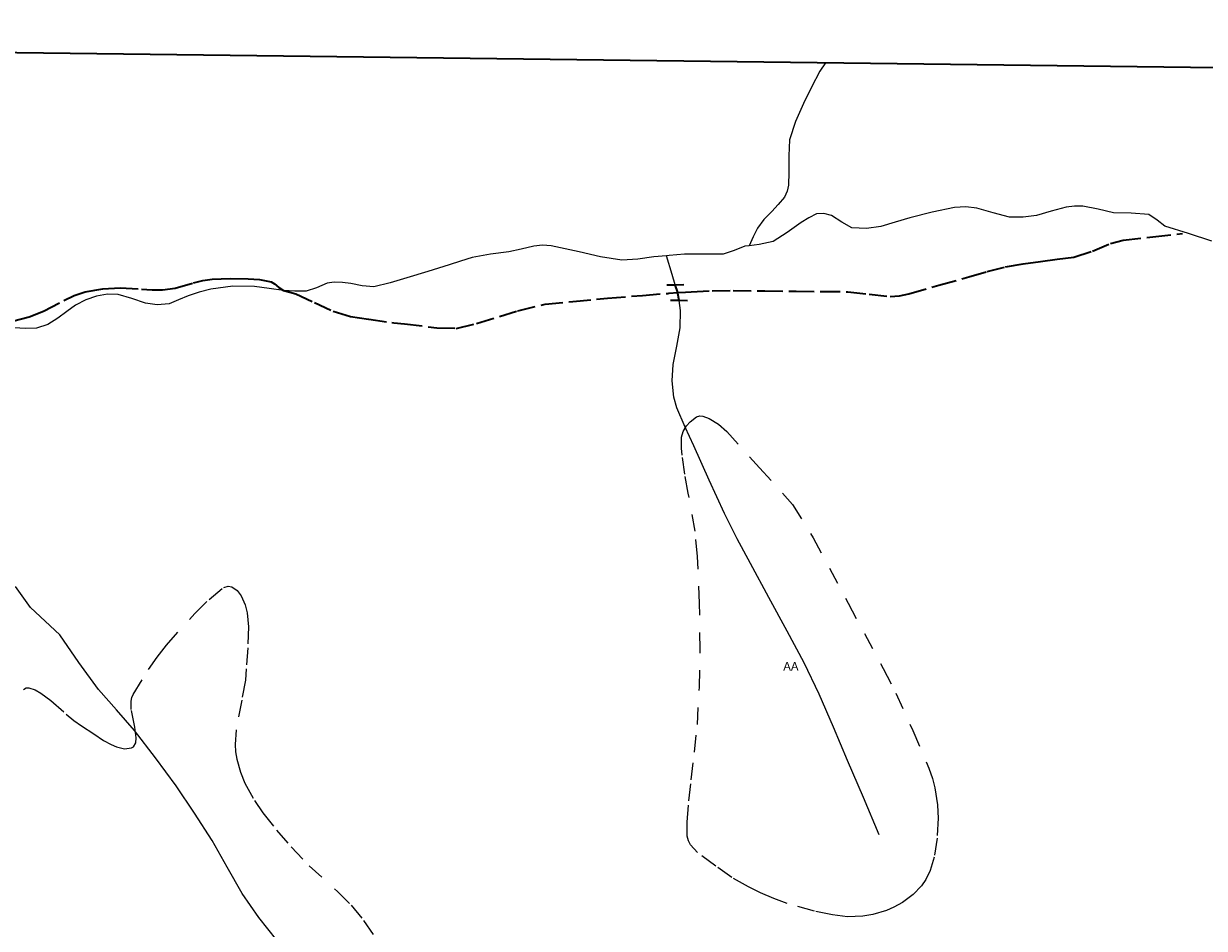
# Model space of a CAD drawing. Header units: metres. Extents: x 407555 to 411072, y 4571682 to 4574038.
# Tile 24 of 67: x 408265 to 408610, y 4573774 to 4574038. Entities that reach past the tile are written whole.
import ezdxf
from ezdxf.enums import TextEntityAlignment as Align

# ---------------------------------------------------------------- set-up
doc = ezdxf.new("R2010")
doc.units = ezdxf.units.M
doc.header["$MEASUREMENT"] = 0
doc.linetypes.add('bt5mv20_nopinta', pattern=[10, 5, -5])
doc.linetypes.add('bt5mv20_tlin1', pattern=[7, 5.25, -1.75])
for name, color, linetype, lineweight in [('ARB01_CN', 7, 'Continuous', 15), ('ARB01_LN', 7, 'Continuous', 15), ('FLU01_LN', 7, 'Continuous', 15), ('FLU03_LN', 7, 'Continuous', 15), ('PON02_LN', 7, 'Continuous', 15), ('VIA21_LN', 7, 'Continuous', 15), ('VIR01_LN', 7, 'Continuous', 15)]:
    doc.layers.add(name, color=color, linetype=linetype, lineweight=lineweight)
doc.styles.add('034', font='txt')

msp = doc.modelspace()

# ---------------------------------------------------------------- linework, layer by layer
at = {"layer": 'ARB01_LN', "color": 3, "linetype": 'bt5mv20_nopinta', "lineweight": 25}
for points in [[(408495.94, 4573887.8, 437.37), (408506.19, 4573868.69, 447.84), (408516.43, 4573849.59, 458.32), (408520.07, 4573842.45, 462.21), (408525.08, 4573831.52, 468.07), (408529.81, 4573820.44, 473.9), (408530.87, 4573817.47, 475.29), (408531.56, 4573814.73, 476.36), (408532.28, 4573809.7, 478.01), (408532.45, 4573805.82, 479.14), (408532.16, 4573800, 480.79), (408531.3, 4573794.4, 482.6), (408530.18, 4573790.59, 484.21), (408528.9, 4573787.95, 485.54), (408527.65, 4573786.09, 486.54), (408525.23, 4573783.51, 487.91), (408522.1, 4573781.19, 489.01), (408519.57, 4573779.8, 489.54), (408517.34, 4573778.82, 489.84), (408513.39, 4573777.65, 490.09), (408510.42, 4573777.17, 490.1), (408505.98, 4573777.04, 489.97), (408501.61, 4573777.54, 489.84), (408496.3, 4573778.64, 489.81), (408488.36, 4573780.89, 489.65), (408484.42, 4573782.33, 489.34), (408480.52, 4573784, 488.74), (408476.99, 4573785.74, 487.9), (408472.12, 4573788.54, 486.35), (408467.42, 4573791.79, 484.66), (408462.1, 4573795.78, 482.95), (408460.06, 4573798.03, 481.97), (408459.43, 4573799.26, 481.4), (408459.13, 4573800.56, 480.75), (408459.05, 4573804.66, 478.54), (408459.53, 4573810.9, 474.92), (408460.25, 4573817.07, 471.14), (408461.22, 4573825.16, 466.11), (408462.08, 4573833.23, 461.04), (408462.66, 4573844.12, 453.78), (408462.86, 4573855.17, 446.64), (408462.7, 4573868.71, 439.1), (408462.15, 4573882.35, 431.91), (408461.4, 4573889.74, 427.94), (408459.39, 4573900.85, 422.11), (408458.38, 4573906.41, 419.36), (408457.59, 4573911.97, 416.78), (408457.38, 4573914.01, 416.17), (408457.47, 4573917.3, 415.87), (408457.94, 4573918.95, 415.85), (408458.85, 4573920.54, 415.8), (408459.95, 4573921.79, 415.71), (408461.81, 4573923.17, 415.62), (408462.75, 4573923.48, 415.68), (408463.63, 4573923.43, 415.87), (408465.47, 4573922.71, 416.51), (408468.25, 4573921.04, 417.72), (408470.64, 4573918.91, 419.09), (408480.27, 4573908.26, 425.72), (408489.91, 4573897.61, 432.34), (408495.94, 4573887.8, 437.37)], [(408265, 4573843.52, 412.44), (408265.76, 4573843.93, 411.96), (408266.54, 4573843.99, 411.7), (408268.41, 4573843.37, 411.55), (408270.07, 4573842.45, 411.64), (408273, 4573840.23, 412.13), (408277.45, 4573836.28, 413.23), (408279.69, 4573834.39, 413.74), (408281.95, 4573832.81, 414.08), (408285.51, 4573830.47, 414.41), (408288.4, 4573828.61, 414.65), (408290.59, 4573827.4, 414.81), (408292.2, 4573826.7, 414.93), (408294.49, 4573826.15, 415.09), (408296.55, 4573826.38, 415.23), (408297.18, 4573826.75, 415.24), (408297.83, 4573827.9, 415.11), (408297.95, 4573829.31, 414.86), (408297.5, 4573832.42, 414.29), (408296.49, 4573837.63, 413.56), (408296.43, 4573840.04, 413.48), (408296.63, 4573841.1, 413.55), (408297.02, 4573842.04, 413.72), (408301.51, 4573849.33, 415.82), (408304.03, 4573852.92, 416.95), (408306.83, 4573856.48, 418.02), (408315.04, 4573865.71, 420.69), (408319.27, 4573869.81, 422.01), (408323.54, 4573873.34, 423.39)], [(408323.54, 4573873.34, 423.39), (408324.82, 4573873.72, 423.95)], [(408324.82, 4573873.72, 423.95), (408325.89, 4573873.47, 424.54), (408327.46, 4573872.46, 425.48), (408328.65, 4573870.9, 426.2), (408329.77, 4573868.24, 426.93), (408330.38, 4573865.9, 427.48), (408330.82, 4573861.81, 428.27), (408330.56, 4573855.66, 429.14), (408330.13, 4573849.48, 429.77), (408329.86, 4573846.19, 429.89), (408328.81, 4573840.4, 429.47), (408327.15, 4573831.72, 428.61), (408326.88, 4573827.41, 428.67), (408327.01, 4573825.26, 428.94), (408327.36, 4573823.12, 429.41), (408328.46, 4573819.26, 430.6), (408329.72, 4573816.11, 431.76), (408332.49, 4573810.99, 434.01), (408334.93, 4573807.43, 435.86), (408338.98, 4573802.35, 438.79), (408343.23, 4573797.43, 441.82), (408348.55, 4573791.96, 445.63), (408356.8, 4573784.45, 451.55), (408360.76, 4573780.46, 454.38), (408364.46, 4573775.96, 456.97), (408367.91, 4573770.92, 459.35)]]:
    msp.add_polyline3d(points, dxfattribs=at)
at = {"layer": 'FLU01_LN', "color": 150, "linetype": 'Continuous', "lineweight": 15}
for points in [[(408499.58, 4574026.77, 420.04), (408497.9, 4574024.31, 419.09), (408495.44, 4574019.63, 417.2), (408493.09, 4574014.83, 415.31), (408490.78, 4574009.61, 413.46), (408489.04, 4574004.17, 411.65), (408488.77, 4573999.49, 410.04), (408488.85, 4573994.78, 408.43), (408488.68, 4573991, 407.17), (408488.35, 4573989.17, 406.55), (408487.51, 4573987.49, 405.94), (408485.71, 4573985.31, 405.25), (408483.83, 4573983.21, 404.89), (408481.55, 4573980.92, 404.75), (408479.63, 4573978.4, 404.58), (408478.41, 4573975.82, 404.3), (408477.18, 4573973.23, 404.01)], [(408612.57, 4573974.56, 423.72), (408605.71, 4573976.81, 422.86), (408598.83, 4573978.92, 421.94), (408596.52, 4573980.72, 421.37), (408594.15, 4573982.36, 420.79), (408588.94, 4573982.74, 419.95), (408583.73, 4573982.9, 419.11), (408579.3, 4573983.93, 418.36), (408574.85, 4573984.82, 417.58), (408572.39, 4573984.84, 417.09), (408569.93, 4573984.53, 416.58), (408565.59, 4573983.33, 415.74), (408561.26, 4573982.1, 414.9), (408557.32, 4573981.56, 414.11), (408553.38, 4573981.58, 413.32), (408548.6, 4573982.85, 412.65), (408543.81, 4573984.24, 412.02), (408540.56, 4573984.59, 411.25), (408537.32, 4573984.42, 410.51), (408530.77, 4573983.02, 409.57), (408524.23, 4573981.37, 408.77), (408519.95, 4573980.14, 408.3), (408515.68, 4573978.9, 407.83), (408511.49, 4573978.25, 407.4), (408507.29, 4573978.47, 406.98), (408504.28, 4573980.11, 406.48), (408501.33, 4573982.04, 406), (408499.09, 4573982.71, 405.88), (408496.89, 4573982.57, 405.77), (408494.62, 4573981.39, 405.55), (408492.42, 4573980.04, 405.33), (408488.37, 4573977.15, 404.89), (408484.21, 4573974.48, 404.45), (408480.13, 4573973.58, 404.19), (408477.18, 4573973.23, 404.01)], [(408453.07, 4573970.32, 401.17), (408449.3, 4573969.97, 400.7), (408444.63, 4573969.33, 400.19), (408439.96, 4573969.02, 399.74), (408433.71, 4573970.01, 399.47), (408427.5, 4573971.5, 399.2), (408423.38, 4573972.38, 398.58), (408419.27, 4573973.25, 397.93), (408416.75, 4573973.4, 397.73), (408414.22, 4573973.09, 397.51), (408410.56, 4573972.26, 396.97), (408406.9, 4573971.43, 396.42), (408401.53, 4573970.75, 395.78), (408396.22, 4573969.8, 395.23), (408392.83, 4573968.73, 394.99), (408389.44, 4573967.65, 394.74), (408383.25, 4573965.75, 394.11), (408377.05, 4573963.86, 393.46), (408372.26, 4573962.35, 392.95), (408367.4, 4573961.22, 392.44), (408364.07, 4573961.51, 392.2), (408360.72, 4573962.23, 391.95), (408358.28, 4573962.49, 391.68), (408355.85, 4573962.63, 391.4), (408353.75, 4573962.25, 391.16), (408350.71, 4573960.89, 390.8), (408347.6, 4573959.98, 390.44), (408344.3, 4573959.96, 390.21), (408340.99, 4573960.17, 389.97), (408336.78, 4573960.78, 389.44), (408332.57, 4573961.33, 388.9), (408326.15, 4573961.4, 388.14), (408319.74, 4573960.56, 387.43), (408316.38, 4573959.67, 387.09), (408313.1, 4573958.59, 386.75), (408310.32, 4573957.4, 386.45), (408307.53, 4573956.28, 386.16), (408304.1, 4573955.99, 385.93), (408300.64, 4573956.46, 385.73), (408296.65, 4573957.79, 385.28), (408292.67, 4573959.02, 384.86), (408289.52, 4573959.1, 384.7), (408286.36, 4573958.54, 384.54), (408283.2, 4573957.42, 384.32), (408280.21, 4573955.9, 384.07), (408277.61, 4573953.98, 383.76), (408275.03, 4573952.03, 383.46), (408272.04, 4573950.22, 383.25), (408268.82, 4573949.16, 383.05), (408265.52, 4573949.07, 382.8), (408262.21, 4573949.21, 382.57)], [(408477.18, 4573973.23, 404.01), (408475.94, 4573973.08, 403.93), (408472.83, 4573971.83, 403.44), (408469.65, 4573970.81, 402.93), (408463.97, 4573970.76, 402.38), (408458.28, 4573970.79, 401.82), (408453.79, 4573970.39, 401.26), (408453.07, 4573970.32, 401.17)], [(408455.62, 4573961.85, 403.02), (408454.73, 4573964.81, 402.38), (408453.07, 4573970.32, 401.17)], [(408515.23, 4573800.99, 473.67), (408510.61, 4573811.85, 466.82), (408505.98, 4573822.71, 459.96), (408501.87, 4573832.42, 453.19), (408497.7, 4573842.14, 446.84), (408493.26, 4573851.31, 442.09), (408488.36, 4573860.52, 437.42), (408482.98, 4573870.41, 432.2), (408477.61, 4573880.29, 426.99), (408473.75, 4573887.49, 423.48), (408469.99, 4573894.92, 420.35), (408465.47, 4573904.72, 416.95), (408461.01, 4573914.69, 414.14), (408458.54, 4573920.17, 412.82), (408456.08, 4573925.84, 411.49), (408455.14, 4573928.98, 410.72), (408454.74, 4573933.76, 409.53), (408454.97, 4573938.53, 408.38), (408456.05, 4573943.89, 407.22), (408457.08, 4573949.25, 406.06), (408457.15, 4573954.31, 404.8), (408456.71, 4573957.19, 404.1)], [(408391.92, 4573716.4, 476.88), (408384.77, 4573722.37, 471.45), (408377.61, 4573728.34, 466.01), (408371.27, 4573734.65, 461.22), (408365.14, 4573741.45, 456.77), (408359.05, 4573747.75, 452.52), (408352.97, 4573754.09, 448.48), (408345.93, 4573761.97, 443.94), (408339.07, 4573770.18, 439.41), (408333.82, 4573776.84, 435.76), (408328.95, 4573783.84, 432.1), (408324.54, 4573791.55, 428.34), (408320.19, 4573799.28, 424.64), (408315.03, 4573807.34, 421.06), (408309.58, 4573815.35, 417.96), (408303.62, 4573823.47, 415.05), (408297.39, 4573831.46, 412.34), (408292.16, 4573837.5, 410.35), (408286.88, 4573843.48, 408.36), (408281.18, 4573851.42, 405.68), (408275.55, 4573859.43, 403.08), (408271.34, 4573863.46, 401.77), (408267.01, 4573867.49, 400.56), (408262.63, 4573873.63, 399.1)]]:
    msp.add_polyline3d(points, dxfattribs=at)
at = {"layer": 'FLU03_LN', "color": 150, "linetype": 'bt5mv20_nopinta', "lineweight": 35}
msp.add_polyline3d([(408456.71, 4573957.19, 404.1), (408456.38, 4573959.3, 403.58), (408456.32, 4573959.52, 403.53), (408455.62, 4573961.85, 403.02)], dxfattribs=at)
at = {"layer": 'PON02_LN', "color": 1, "linetype": 'Continuous', "lineweight": 35}
for points in [[(408453.12, 4573961.8, 403.02), (408455.62, 4573961.85, 403.02), (408458.12, 4573961.9, 403.02)], [(408459.21, 4573957.13, 404.09), (408456.71, 4573957.19, 404.09), (408454.21, 4573957.25, 404.09)]]:
    msp.add_polyline3d(points, dxfattribs=at)
at = {"layer": 'VIA21_LN', "color": 2, "linetype": 'bt5mv20_tlin1', "lineweight": 35}
msp.add_polyline3d([(408261.75, 4573951.18, 383.43), (408266.61, 4573952.46, 384.12), (408270.82, 4573954.09, 384.6), (408276.78, 4573957.27, 385.31), (408279.81, 4573958.72, 385.64), (408283.03, 4573959.76, 385.96), (408288.13, 4573960.61, 386.37), (408293.25, 4573960.95, 386.76), (408299.46, 4573960.56, 387.39), (408302.56, 4573960.3, 387.7), (408305.66, 4573960.3, 387.96), (408309.31, 4573960.88, 388.21), (408314.72, 4573962.37, 388.56), (408317.43, 4573963.05, 388.74), (408320.18, 4573963.47, 388.92), (408325.41, 4573963.7, 389.27), (408330.66, 4573963.61, 389.62), (408334.03, 4573963.33, 389.66), (408337.37, 4573962.64, 389.63), (408338.35, 4573962.13, 389.64), (408339.62, 4573961, 389.69), (408340.99, 4573960.17, 389.97), (408342.83, 4573959.69, 390.52), (408344.66, 4573959.22, 391.06), (408350.11, 4573956.64, 392.17), (408355.56, 4573954.06, 393.28), (408360.65, 4573952.55, 394.57), (408365.95, 4573951.77, 395.98), (408372.74, 4573950.81, 397.56), (408373.27, 4573950.74, 397.67), (408376.41, 4573950.45, 398.38), (408385.84, 4573949.25, 400), (408391.55, 4573949.08, 401.62), (408397.49, 4573950.47, 402.48), (408409.45, 4573954.18, 403.51), (408409.56, 4573954.22, 403.52), (408417.52, 4573956.11, 403.71), (408425.63, 4573956.96, 403.9), (408435.8, 4573957.88, 404.29), (408445.98, 4573958.73, 404.69), (408453.11, 4573959.29, 404.79), (408453.47, 4573959.32, 404.8), (408453.71, 4573959.34, 404.81), (408456.32, 4573959.52, 404.89), (408458.63, 4573959.68, 404.97), (408460.23, 4573959.79, 405.02), (408466.42, 4573960.07, 405.88), (408472.57, 4573960.13, 407.09), (408481.79, 4573960.05, 408.87), (408490.99, 4573959.96, 410.71), (408498.56, 4573959.88, 412.41), (408506.12, 4573959.8, 414.06), (408512.3, 4573959.1, 415.14), (408518.48, 4573958.4, 416.16), (408521.23, 4573958.59, 416.74), (408523.96, 4573959.16, 417.2), (408532.71, 4573961.67, 417.8), (408541.45, 4573964.18, 418.28), (408546.83, 4573965.72, 418.57), (408552.23, 4573967.1, 418.89), (408557.33, 4573967.96, 419.66), (408562.45, 4573968.64, 420.63), (408567.33, 4573969.28, 421.29), (408572.22, 4573969.93, 421.78), (408577.62, 4573971.64, 421.94), (408582.93, 4573973.91, 421.96), (408586.6, 4573974.82, 422.12), (408595.3, 4573975.84, 422.78), (408603.99, 4573976.85, 423.43)], dxfattribs=at)
at = {"layer": 'VIR01_LN', "color": 7, "linetype": 'Continuous', "lineweight": 35, "flags": 128}
msp.add_lwpolyline([(407584.03, 4574038.19), (411071.92, 4573994.66), (411043.52, 4571681.77), (407554.51, 4571725.33)], close=True, dxfattribs=at)

# ---------------------------------------------------------------- texts
at = {"layer": 'ARB01_CN', "color": 251, "linetype": 'Continuous', "lineweight": 0, "style": '034'}
msp.add_text('AA', height=2.5, dxfattribs=at).set_placement((408489.42, 4573850.26), align=Align.MIDDLE_CENTER)

doc.saveas('drawing.dxf')
